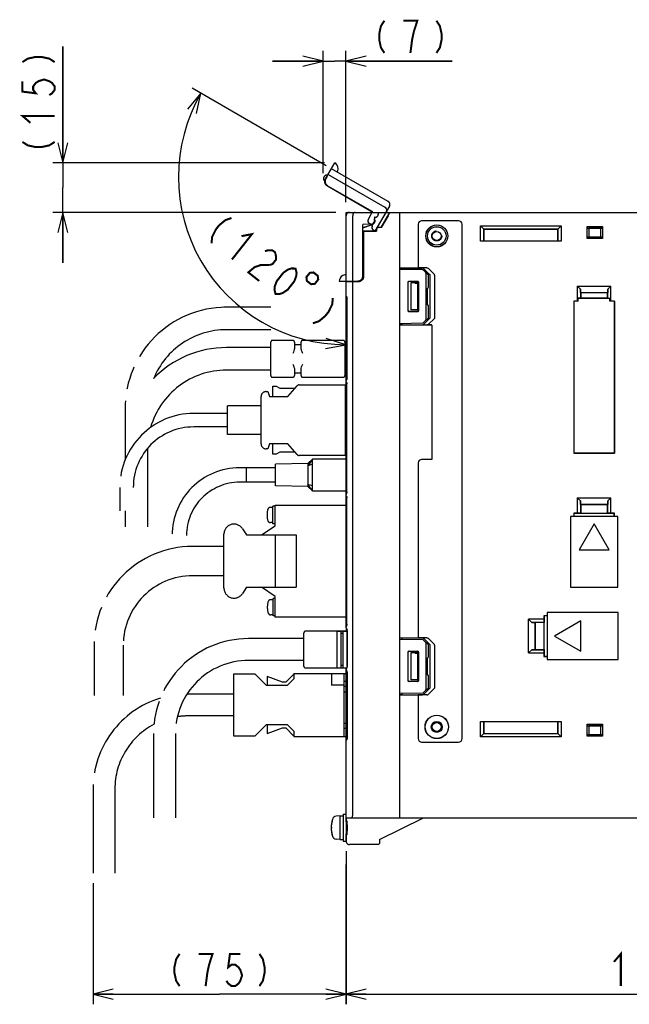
# Model space of a CAD drawing. Extents: x 0 to 1260, y 0 to 891.
# Tile 29 of 36: x 901 to 1082, y 400 to 693. Entities that reach past the tile are written whole.
import ezdxf

# ---------------------------------------------------------------- set-up
doc = ezdxf.new("R2010")
doc.units = 0
doc.header["$LTSCALE"] = 69.3
doc.linetypes.add('HIDDEN', pattern=[0.2, 0.1, -0.1])
doc.linetypes.add('PHANTOM', pattern=[0.8, 0.45, -0.05, 0.1, -0.05, 0.1, -0.05])
doc.layers.get('0').update_dxf_attribs({"linetype": 'CONTINUOUS'})
for name, color, linetype in [('ALL_AXIS', 7, 'CONTINUOUS'), ('ALL_CURVE', 7, 'CONTINUOUS'), ('ALL_FEATURES', 7, 'CONTINUOUS'), ('DEFAULT_2', 8, 'HIDDEN'), ('OBSTRUCTIVE_DTM', 7, 'CONTINUOUS')]:
    doc.layers.add(name, color=color, linetype=linetype)
doc.dimstyles.get("Standard").update_dxf_attribs({"dimtxt": 2.5, "dimasz": 2.5, "dimexe": 1.25, "dimexo": 0.625, "dimtad": 1, "dimcen": 2.5, "dimazin": 3, "dimtfac": 1, "dimtmove": 0, "dimatfit": 3})

# ---------------------------------------------------------------- blocks, each defined once
blk = doc.blocks.new('_OPEN')
at = {"color": 0, "linetype": 'BYBLOCK'}
for p, q in [((0, 0), (-1, 0.25)), ((-1, -0.25), (0, 0)), ((-1, 0), (0, 0))]:
    blk.add_line(p, q, dxfattribs=at)
blk = doc.blocks.new('*D1')
at = {"color": 2, "linetype": 'CONTINUOUS'}
for p, q in [((1177.62, 443.79), (1177.62, 399.75)), ((997.62, 441.33), (997.62, 399.75)), ((997.62, 402.75), (1087.62, 402.75)), ((1177.62, 402.75), (1087.62, 402.75))]:
    blk.add_line(p, q, dxfattribs=at)
at = {"color": 2, "linetype": 'CONTINUOUS', "xscale": 6, "yscale": 6, "zscale": 6, "rotation": 180}
blk.add_blockref('_OPEN', (997.62, 402.75), dxfattribs=at)
at = {"color": 2, "linetype": 'CONTINUOUS', "xscale": 6, "yscale": 6, "zscale": 6}
blk.add_blockref('_OPEN', (1177.62, 402.75), dxfattribs=at)
blk = doc.blocks.new('*D5')
at = {"color": 2, "linetype": 'CONTINUOUS'}
for p, q in [((997.625, 445.25), (997.625, 399.75)), ((922.375, 435.75), (922.375, 399.75)), ((922.375, 402.75), (960, 402.75)), ((997.625, 402.75), (960, 402.75))]:
    blk.add_line(p, q, dxfattribs=at)
at = {"color": 2, "linetype": 'CONTINUOUS', "xscale": 6, "yscale": 6, "zscale": 6, "rotation": 180}
blk.add_blockref('_OPEN', (922.375, 402.75), dxfattribs=at)
at = {"color": 2, "linetype": 'CONTINUOUS', "xscale": 6, "yscale": 6, "zscale": 6}
blk.add_blockref('_OPEN', (997.625, 402.75), dxfattribs=at)
blk = doc.blocks.new('*D6')
at = {"color": 2, "linetype": 'CONTINUOUS'}
for p, q in [((990.79, 646.92), (990.79, 683.25)), ((997.62, 638.25), (997.62, 683.25)), ((990.79, 680.25), (975.79, 680.25)), ((975.79, 680.25), (994.21, 680.25)), ((1029.16, 680.25), (994.21, 680.25)), ((997.62, 680.25), (1029.16, 680.25))]:
    blk.add_line(p, q, dxfattribs=at)
at = {"color": 2, "linetype": 'CONTINUOUS', "xscale": 6, "yscale": 6, "zscale": 6}
blk.add_blockref('_OPEN', (990.79, 680.25), dxfattribs=at)
at = {"color": 2, "linetype": 'CONTINUOUS', "xscale": 6, "yscale": 6, "zscale": 6, "rotation": 180}
blk.add_blockref('_OPEN', (997.62, 680.25), dxfattribs=at)
blk = doc.blocks.new('*D7')
at = {"color": 2, "linetype": 'CONTINUOUS'}
for p, q in [((913.38, 649.95), (913.38, 684.59)), ((913.38, 684.59), (913.38, 642.6)), ((991.27, 649.95), (910.38, 649.95)), ((913.38, 620.25), (913.38, 642.6)), ((994.62, 635.25), (910.38, 635.25)), ((913.38, 635.25), (913.38, 620.25))]:
    blk.add_line(p, q, dxfattribs=at)
at = {"color": 2, "linetype": 'CONTINUOUS', "xscale": 6, "yscale": 6, "zscale": 6}
for p, rotation in [((913.38, 649.95), 270), ((913.38, 635.25), 90)]:
    blk.add_blockref('_OPEN', p, dxfattribs=dict(at, rotation=rotation))
blk = doc.blocks.new('*D8')
at = {"color": 2, "linetype": 'CONTINUOUS'}
for p, q in [((991.76, 649.13), (951.86, 672.16)), ((997.62, 608.4), (997.62, 592.9))]:
    blk.add_line(p, q, dxfattribs=at)
for points in [[(953.12, 664.62), (954.46, 670.66), (950.44, 665.96)], [(991.55, 594.76), (997.62, 595.9), (991.73, 597.76)]]:
    blk.add_lwpolyline(points, dxfattribs=at)
for start, end in [(150, 210), (210, 270)]:
    blk.add_arc((997.62, 645.74), 49.84, start, end, dxfattribs=at)

msp = doc.modelspace()

# ---------------------------------------------------------------- linework, layer by layer
at = {"color": 7, "linetype": 'CONTINUOUS'}
for p, q in [((1020.503, 618.13), (1013.625, 618.25)), ((1022.125, 616.602), (1020.711, 618.04)), ((1021.425, 603.398), (1021.425, 617.102)), ((1022.125, 613.045), (1022.125, 616.602)), ((1016.078, 606.003), (1016.078, 614.497)), ((1016.125, 606.05), (1016.125, 614.45)), ((1016.378, 614.797), (1018.871, 614.796)), ((1016.425, 614.75), (1018.825, 614.75)), ((1019.125, 614.45), (1019.125, 606.05)), ((1019.171, 614.496), (1019.171, 606.004)), ((1021.762, 612.744), (1021.83, 612.745)), ((1021.762, 612.744), (1021.762, 607.756)), ((1021.762, 607.756), (1021.83, 607.755)), ((1022.125, 603.898), (1022.125, 607.455)), ((1018.871, 605.704), (1016.378, 605.703)), ((1018.825, 605.75), (1016.425, 605.75)), ((1020.711, 602.46), (1022.125, 603.898)), ((1013.625, 602.25), (1020.503, 602.37))]:
    msp.add_line(p, q, dxfattribs=at)
at = {"color": 2, "linetype": 'CONTINUOUS', "const_width": 0.6}
for points in [[(1009.039, 692.25), (1008.007, 690.65), (1007.491, 688.25), (1007.491, 686.65), (1008.007, 684.25), (1009.039, 682.65)], [(1016.779, 682.65), (1017.295, 686.65), (1017.811, 689.05), (1018.327, 690.65), (1018.843, 692.25), (1014.715, 692.25)], [(1024.519, 692.25), (1025.551, 690.65), (1026.067, 688.25), (1026.067, 686.65), (1025.551, 684.25), (1024.519, 682.65)], [(901.375, 679.941), (902.975, 680.973), (905.375, 681.489), (906.975, 681.489), (909.375, 680.973), (910.975, 679.941)], [(901.375, 674.265), (901.375, 671.169), (905.375, 670.653), (904.575, 671.685), (904.575, 672.717), (905.375, 673.749), (906.175, 674.265), (907.775, 674.781), (909.375, 674.265), (910.175, 673.749), (910.975, 672.717), (910.975, 671.685), (910.175, 670.653), (909.375, 670.137)], [(903.775, 661.881), (901.375, 663.945), (910.975, 663.945)], [(901.375, 656.205), (902.975, 655.173), (905.375, 654.657), (906.975, 654.657), (909.375, 655.173), (910.975, 656.205)], [(963.573, 633.58), (961.771, 632.963), (959.88, 631.399), (958.888, 630.143), (957.806, 627.939), (957.625, 626.044)], [(966.541, 628.179), (969.648, 628.784), (963.701, 621.249)], [(973.518, 623.692), (974.418, 624.001), (975.724, 623.989), (976.534, 623.35), (976.849, 622.083), (976.758, 621.135), (975.767, 619.879), (974.866, 619.571)], [(974.866, 619.571), (972.255, 619.593), (970.453, 618.977), (968.561, 617.413), (971.802, 614.855)], [(976.662, 611.019), (976.348, 612.286), (976.438, 613.234), (977.025, 614.81), (979.007, 617.322), (980.404, 618.258), (981.304, 618.566), (982.61, 618.555), (982.924, 617.287), (982.834, 616.34), (982.248, 614.764), (980.265, 612.252), (978.869, 611.316), (977.968, 611.008), (976.662, 611.019)], [(986.841, 617.253), (985.85, 615.997), (985.983, 614.874), (987.239, 613.882), (988.362, 614.015), (989.353, 615.271), (989.221, 616.394), (987.965, 617.386), (986.841, 617.253)], [(993.709, 609.795), (993.528, 607.899), (992.446, 605.696), (991.455, 604.44), (989.563, 602.875), (987.762, 602.259)], [(948.132, 414.75), (947.1, 413.15), (946.584, 410.75), (946.584, 409.15), (947.1, 406.75), (948.132, 405.15)], [(956.904, 411.55), (957.936, 414.75), (953.808, 414.75)], [(966.192, 414.75), (963.096, 414.75), (962.58, 410.75), (963.612, 411.55), (964.644, 411.55), (965.676, 410.75), (966.192, 409.95), (966.708, 408.35), (966.192, 406.75), (965.676, 405.95), (964.644, 405.15), (963.612, 405.15), (962.58, 405.95), (962.064, 406.75)], [(971.868, 414.75), (972.9, 413.15), (973.416, 410.75), (973.416, 409.15), (972.9, 406.75), (971.868, 405.15)], [(1077.305, 412.35), (1079.369, 414.75), (1079.369, 405.15)], [(955.872, 405.15), (956.388, 409.15), (956.904, 411.55)]]:
    msp.add_lwpolyline(points, dxfattribs=at)
at = {"color": 7, "linetype": 'CONTINUOUS'}
for points in [[(1021.425, 617.102), (1021.411, 617.204), (1021.37, 617.312), (1021.305, 617.421), (1021.215, 617.528)], [(1016.078, 614.497), (1016.092, 614.59), (1016.135, 614.674), (1016.201, 614.74), (1016.285, 614.783), (1016.378, 614.797)], [(1016.425, 614.75), (1016.332, 614.735), (1016.249, 614.693), (1016.182, 614.626), (1016.14, 614.543), (1016.125, 614.45)], [(1019.125, 614.45), (1019.11, 614.543), (1019.068, 614.626), (1019.002, 614.693), (1018.918, 614.735), (1018.825, 614.75)], [(1018.871, 614.796), (1018.964, 614.781), (1019.047, 614.738), (1019.113, 614.672), (1019.156, 614.589), (1019.171, 614.496)], [(1016.378, 605.703), (1016.285, 605.717), (1016.201, 605.76), (1016.135, 605.826), (1016.092, 605.91), (1016.078, 606.003)], [(1016.125, 606.05), (1016.14, 605.957), (1016.182, 605.874), (1016.249, 605.807), (1016.332, 605.765), (1016.425, 605.75)], [(1018.825, 605.75), (1018.918, 605.765), (1019.002, 605.807), (1019.068, 605.874), (1019.11, 605.957), (1019.125, 606.05)], [(1019.171, 606.004), (1019.156, 605.911), (1019.113, 605.828), (1019.047, 605.762), (1018.964, 605.719), (1018.871, 605.704)], [(1021.215, 602.972), (1021.305, 603.079), (1021.37, 603.188), (1021.411, 603.296), (1021.425, 603.398)]]:
    msp.add_lwpolyline(points, dxfattribs=at)
for centre, start, end in [((1020.497, 617.83), 44.5, 89), ((1021.825, 613.045), 271, 360), ((1021.825, 607.455), 0, 89), ((1020.497, 602.67), 271, 315.5)]:
    msp.add_arc(centre, 0.3, start, end, dxfattribs=at)
at = {"layer": 'ALL_AXIS', "color": 8, "linetype": 'PHANTOM'}
for p, q in [((997.345, 578.45), (997.879, 578.45)), ((997.345, 568.45), (997.879, 568.45)), ((968.025, 555), (968.025, 559.3)), ((976.625, 559.3), (968.025, 559.3)), ((986.225, 560.55), (976.625, 560.35)), ((976.625, 553.95), (976.625, 560.35)), ((987.625, 561.9), (986.225, 559.928)), ((986.225, 560.55), (986.225, 553.75)), ((987.625, 560.4), (986.225, 559.928)), ((976.625, 555), (968.025, 555)), ((986.225, 553.75), (976.625, 553.95)), ((987.625, 552.4), (986.225, 554.372)), ((987.625, 553.9), (986.225, 554.372)), ((975.826, 542.675), (975.826, 547.875)), ((976.52, 547.875), (975.826, 547.875)), ((976.52, 542.05), (976.52, 548.2)), ((976.52, 548.2), (997.879, 548.2)), ((975.826, 547.525), (975.133, 547.525)), ((972.52, 539.35), (976.52, 542.05)), ((975.826, 543.025), (975.133, 543.025)), ((976.52, 542.675), (975.826, 542.675)), ((961.32, 523.55), (961.32, 539.55)), ((966.84, 541.177), (968.02, 539.35)), ((968.02, 523.75), (966.84, 521.923)), ((976.52, 521.05), (972.52, 523.75)), ((975.92, 520.075), (975.226, 520.075)), ((975.92, 515.225), (975.92, 520.425)), ((976.52, 520.425), (975.92, 520.425)), ((976.52, 514.9), (976.52, 521.05)), ((975.92, 515.575), (975.226, 515.575)), ((976.52, 515.225), (975.92, 515.225)), ((997.879, 514.9), (976.52, 514.9))]:
    msp.add_line(p, q, dxfattribs=at)
at = {"layer": 'ALL_AXIS', "color": 7, "linetype": 'CONTINUOUS'}
for p, q in [((994.925, 510.75), (994.925, 499.75)), ((994.925, 510.75), (996.125, 510.75)), ((996.725, 510.75), (997.925, 510.75)), ((997.925, 510.75), (997.925, 500.076)), ((995.825, 455.75), (994.706, 455.652)), ((995.825, 455.75), (996.825, 455.75)), ((995.825, 455.75), (995.825, 448.75)), ((996.825, 456.25), (997.625, 456.25)), ((996.825, 456.25), (996.825, 448.25)), ((997.625, 455.25), (997.625, 448.25)), ((997.906, 454.022), (997.625, 454.022)), ((995.825, 448.75), (994.706, 448.848)), ((995.825, 448.75), (996.825, 448.75)), ((996.825, 448.25), (997.625, 448.25)), ((997.906, 450.477), (997.625, 450.477))]:
    msp.add_line(p, q, dxfattribs=at)
at = {"layer": 'ALL_AXIS', "color": 8, "linetype": 'PHANTOM'}
for centre, radius, start, end in [((980.126, 545.275), 6, 163.80865, 196.19135), ((975.133, 546.725), 0.8, 90, 163.80865), ((964.32, 539.55), 3, 32.84626, 180), ((975.133, 543.825), 0.8, 196.19135, 270), ((964.32, 523.55), 3, 180, 327.15374), ((980.22, 517.825), 6, 163.80865, 196.19135), ((975.226, 519.275), 0.8, 90, 163.80865), ((975.226, 516.375), 0.8, 196.19135, 270)]:
    msp.add_arc(centre, radius, start, end, dxfattribs=at)
at = {"layer": 'ALL_AXIS', "color": 7, "linetype": 'CONTINUOUS'}
for centre, radius, start, end in [((1002.225, 452.25), 9, 164.11915, 195.88085), ((994.819, 454.357), 1.3, 95, 164.11915), ((994.819, 450.143), 1.3, 195.88085, 265)]:
    msp.add_arc(centre, radius, start, end, dxfattribs=at)
at = {"layer": 'ALL_CURVE', "color": 40, "linetype": 'CONTINUOUS'}
msp.add_line((993.473, 452.25), (993.225, 452.25), dxfattribs=at)
msp.add_arc((1002.225, 452.25), 9, 166.5066, 193.4934, dxfattribs=at)
at = {"layer": 'ALL_FEATURES', "color": 8, "linetype": 'PHANTOM'}
for p, q in [((991.536, 645.213), (994.288, 649.979)), ((1010.174, 638.495), (993.287, 648.245)), ((991.354, 644.511), (991.187, 644.608)), ((991.974, 645.903), (991.582, 645.225)), ((991.944, 645.92), (991.974, 645.903)), ((992.287, 646.513), (1009.174, 636.763)), ((992.086, 643.165), (1005.433, 635.459)), ((992.129, 643.176), (1005.475, 635.471)), ((1004.27, 633.205), (1005.475, 635.471)), ((1005.322, 635.25), (1005.433, 635.459)), ((1005.475, 635.471), (1005.433, 635.459)), ((1010.54, 637.129), (1006.242, 629.684)), ((1005.534, 631.395), (1004.641, 631.911)), ((1005.491, 631.384), (1004.873, 631.741)), ((1005.441, 631.297), (1005.491, 631.384)), ((1005.468, 631.282), (1005.534, 631.395)), ((1005.534, 631.395), (1005.491, 631.384)), ((1006.236, 629.684), (1005.807, 629.931)), ((975.275, 607.045), (962.075, 607.045)), ((975.275, 600.345), (962.075, 600.345)), ((975.275, 595.045), (962.075, 595.045)), ((975.275, 586.695), (975.275, 596.695)), ((981.775, 597.195), (975.775, 597.195)), ((982.275, 596.695), (982.275, 594.778)), ((984.275, 595.845), (982.275, 595.845)), ((984.275, 594.778), (984.275, 596.695)), ((996.775, 597.195), (984.775, 597.195)), ((997.275, 596.695), (997.275, 586.695)), ((997.923, 595.345), (997.275, 595.345)), ((982.275, 588.612), (982.275, 586.695)), ((984.275, 586.695), (984.275, 588.612)), ((997.923, 589.045), (997.275, 589.045)), ((975.275, 588.345), (962.075, 588.345)), ((981.775, 586.195), (975.775, 586.195)), ((982.275, 587.545), (984.275, 587.545)), ((996.775, 586.195), (984.775, 586.195)), ((997.923, 588.045), (997.275, 588.045)), ((975.845, 580.45), (975.845, 583.55)), ((975.845, 583.55), (976.845, 583.55)), ((976.845, 583.55), (977.945, 582.95)), ((977.945, 582.95), (982.488, 582.95)), ((980.345, 580.45), (983.106, 583.671)), ((983.713, 583.95), (997.345, 583.95)), ((997.345, 583.95), (997.345, 562.95)), ((972.345, 566.45), (972.345, 580.45)), ((973.845, 581.95), (974.345, 581.95)), ((974.345, 581.95), (974.845, 580.45)), ((974.845, 580.45), (980.345, 580.45)), ((997.345, 582.407), (997.445, 582.25)), ((997.445, 582.25), (997.345, 582.186)), ((931.925, 576.895), (931.925, 561.585)), ((962.345, 569.15), (962.345, 577.75)), ((972.345, 577.75), (962.345, 577.75)), ((962.345, 575.45), (952.345, 575.45)), ((962.345, 571.45), (952.345, 571.45)), ((972.345, 569.15), (962.345, 569.15)), ((974.845, 566.45), (974.345, 564.95)), ((980.345, 566.45), (974.845, 566.45)), ((975.845, 563.35), (975.845, 566.45)), ((983.106, 563.229), (980.345, 566.45)), ((938.625, 564.895), (938.625, 541.695)), ((974.345, 564.95), (973.845, 564.95)), ((976.845, 563.35), (975.845, 563.35)), ((977.945, 563.95), (976.845, 563.35)), ((982.488, 563.95), (977.945, 563.95)), ((997.345, 562.95), (983.713, 562.95)), ((997.345, 564.714), (997.445, 564.65)), ((997.445, 564.65), (997.345, 564.493)), ((968.025, 559.3), (966.025, 559.3)), ((968.025, 555), (968.025, 559.3)), ((987.625, 561.9), (986.225, 560.55)), ((987.625, 552.4), (987.625, 561.9)), ((997.879, 561.9), (987.625, 561.9)), ((930.345, 553.45), (930.345, 546.45)), ((968.025, 555), (966.025, 555)), ((986.225, 553.75), (987.625, 552.4)), ((987.625, 552.4), (997.879, 552.4)), ((931.925, 546.45), (931.925, 541.695)), ((968.02, 539.35), (982.82, 539.35)), ((976.52, 539.35), (976.52, 523.75)), ((982.82, 539.35), (982.82, 523.75)), ((961.32, 535.9), (952.02, 535.9)), ((961.32, 527.2), (952.02, 527.2)), ((968.02, 523.75), (982.82, 523.75)), ((985.125, 500.25), (985.125, 510.25)), ((994.925, 510.75), (985.625, 510.75)), ((996.725, 510.75), (996.125, 510.75)), ((922.67, 506.55), (922.67, 491.55)), ((931.37, 506.55), (931.37, 491.55)), ((985.125, 508.5), (968.625, 508.5)), ((985.125, 502), (968.625, 502)), ((964.125, 497.95), (964.125, 479.55)), ((970.625, 497.95), (964.125, 497.95)), ((974.025, 494.55), (970.625, 497.95)), ((982.125, 497.964), (979.711, 495.55)), ((982.125, 498.15), (982.125, 496.55)), ((982.125, 498.15), (997.937, 498.15)), ((994.925, 499.75), (985.625, 499.75)), ((993.325, 498.15), (993.325, 494.65)), ((996.725, 499.75), (996.125, 499.75)), ((997.125, 479.35), (997.125, 498.15)), ((978.711, 495.55), (974.125, 497.25)), ((974.125, 497.25), (974.125, 494.55)), ((979.711, 495.55), (978.711, 495.55)), ((982.125, 496.55), (980.125, 494.55)), ((997.937, 495.75), (997.125, 495.75)), ((964.125, 492), (950.625, 492)), ((980.125, 494.55), (974.025, 494.55)), ((997.125, 494.65), (993.325, 494.65)), ((997.937, 494.25), (997.125, 494.25)), ((997.937, 492.55), (997.125, 492.55)), ((964.125, 485.5), (950.625, 485.5)), ((997.937, 483.25), (997.125, 483.25)), ((940.375, 480.25), (940.375, 455.25)), ((946.875, 480.25), (946.875, 455.25)), ((970.625, 479.55), (974.025, 482.95)), ((974.025, 482.95), (980.125, 482.95)), ((974.125, 482.95), (974.125, 480.25)), ((974.125, 480.25), (978.711, 481.95)), ((978.711, 481.95), (979.711, 481.95)), ((979.711, 481.95), (982.125, 479.536)), ((980.125, 482.95), (982.125, 480.95)), ((982.125, 480.95), (982.125, 479.35)), ((997.937, 481.75), (997.125, 481.75)), ((964.125, 479.55), (970.625, 479.55)), ((982.125, 479.35), (997.937, 479.35)), ((922.375, 463.75), (922.375, 438.75)), ((928.875, 463.75), (928.875, 438.75))]:
    msp.add_line(p, q, dxfattribs=at)
at = {"layer": 'ALL_FEATURES', "color": 7, "linetype": 'CONTINUOUS'}
for p, q in [((997.625, 610.5), (997.625, 635.25)), ((997.625, 635.25), (1177.625, 635.25)), ((999.625, 614.75), (999.625, 634.25)), ((1006.094, 633.781), (1006.094, 632.75)), ((1006.094, 633.781), (1006.125, 633.75)), ((1006.225, 633.781), (1006.094, 633.781)), ((1006.125, 633.75), (1006.125, 632.75)), ((1006.225, 633.75), (1006.125, 633.75)), ((1006.171, 632.47), (1006.208, 632.75)), ((1007.225, 635.245), (1007.225, 634.75)), ((1008.056, 630.8), (1010.625, 635.25)), ((1010.128, 634.25), (1008.096, 630.73)), ((1013.625, 455.25), (1013.625, 635.25)), ((1031.125, 632.75), (1020.125, 632.75)), ((1005.159, 631.782), (1002.594, 631.692)), ((1002.594, 616.282), (1002.594, 631.692)), ((1002.594, 631.692), (1002.625, 631.662)), ((1005.16, 631.751), (1002.625, 631.662)), ((1002.625, 630.726), (1005.483, 631.694)), ((1002.625, 616.251), (1002.625, 631.662)), ((1002.625, 630.689), (1005.494, 631.661)), ((1002.625, 629.75), (1006.575, 629.75)), ((1002.625, 629.715), (1002.825, 629.715)), ((1002.825, 629.715), (1002.825, 616.199)), ((1002.825, 629.715), (1002.86, 629.68)), ((1002.86, 616.2), (1002.86, 629.68)), ((1002.86, 629.68), (1006.645, 629.68)), ((1005.088, 631.701), (1005.315, 631.693)), ((1005.463, 631.756), (1005.281, 631.694)), ((1006.575, 629.75), (1006.575, 630.05)), ((1006.575, 629.75), (1006.645, 629.68)), ((1006.645, 630.05), (1006.645, 629.68)), ((1008.056, 630.8), (1007.325, 630.8)), ((1008.096, 630.73), (1007.325, 630.73)), ((1008.056, 630.8), (1008.096, 630.73)), ((1019.125, 631.75), (1019.125, 618.75)), ((1032.125, 478.75), (1032.125, 631.75)), ((1037.625, 626.68), (1037.625, 631.25)), ((1037.625, 631.25), (1038.625, 630.25)), ((1037.625, 631.25), (1061.625, 631.25)), ((1038.589, 626.714), (1038.589, 630.286)), ((1038.589, 630.286), (1060.661, 630.286)), ((1038.625, 630.25), (1038.625, 626.75)), ((1060.625, 630.25), (1038.625, 630.25)), ((1060.625, 630.25), (1061.625, 631.25)), ((1060.625, 626.75), (1060.625, 630.25)), ((1060.661, 630.286), (1060.661, 626.714)), ((1061.625, 631.25), (1061.625, 626.68)), ((1069.325, 627.45), (1069.325, 631.05)), ((1069.444, 630.604), (1069.325, 631.05)), ((1069.325, 631.05), (1073.925, 631.05)), ((1069.444, 630.604), (1073.806, 630.604)), ((1069.444, 630.604), (1069.861, 630.55)), ((1069.861, 630.55), (1069.861, 627.95)), ((1073.389, 630.55), (1069.861, 630.55)), ((1073.806, 630.604), (1073.389, 630.55)), ((1073.389, 627.95), (1073.389, 630.55)), ((1073.925, 631.05), (1073.806, 630.604)), ((1073.925, 631.05), (1073.925, 627.45)), ((1038.589, 626.714), (1037.625, 626.68)), ((1061.625, 626.68), (1037.625, 626.68)), ((1038.589, 626.714), (1038.625, 626.75)), ((1038.625, 626.75), (1060.625, 626.75)), ((1060.661, 626.714), (1060.625, 626.75)), ((1061.625, 626.68), (1060.661, 626.714)), ((1069.325, 627.45), (1069.444, 627.896)), ((1073.925, 627.45), (1069.325, 627.45)), ((1069.444, 627.896), (1069.861, 627.95)), ((1073.806, 627.896), (1069.444, 627.896)), ((1069.861, 627.95), (1073.389, 627.95)), ((1073.806, 627.896), (1073.389, 627.95)), ((1073.806, 627.896), (1073.925, 627.45)), ((1013.625, 618.75), (1019.125, 618.75)), ((1013.625, 618.663), (1014.325, 618.688)), ((1014.325, 618.688), (1020.243, 618.691)), ((1014.325, 618.238), (1014.325, 618.688)), ((1021.628, 618.74), (1019.125, 618.74)), ((1022.498, 616.818), (1020.819, 618.485)), ((1023.843, 616.865), (1022.193, 618.533)), ((1002.007, 615.036), (1001.589, 614.823)), ((1022.625, 603.963), (1022.625, 616.537)), ((1023.968, 616.583), (1023.968, 603.917)), ((995.623, 614.75), (1001.126, 614.75)), ((997.625, 614.568), (1001.411, 614.701)), ((999.625, 456.25), (999.625, 614.638)), ((999.925, 614.75), (999.925, 614.649)), ((1000.31, 614.75), (1000.31, 614.784)), ((1000.31, 614.784), (1001.093, 614.783)), ((1001.589, 614.823), (1001.126, 614.75)), ((1001.625, 614.729), (1001.625, 614.842)), ((1016.925, 614.25), (1016.925, 606.25)), ((1018.157, 614.218), (1016.925, 614.25)), ((1018.925, 614.25), (1016.925, 614.25)), ((1018.925, 614.25), (1018.887, 614.212)), ((1018.887, 614.212), (1018.887, 606.288)), ((1018.925, 614.25), (1018.925, 606.25)), ((1066.425, 613.35), (1066.425, 608.82)), ((1066.425, 613.35), (1076.425, 613.35)), ((1066.425, 613.35), (1067.353, 612.422)), ((1067.389, 611.386), (1067.353, 612.422)), ((1067.353, 612.422), (1067.353, 609.713)), ((1075.497, 612.422), (1075.461, 611.386)), ((1075.497, 612.422), (1076.425, 613.35)), ((1075.497, 609.713), (1075.497, 612.422)), ((1076.425, 608.82), (1076.425, 613.35)), ((997.625, 585.204), (997.625, 610.496)), ((997.773, 610.237), (997.693, 610.306)), ((997.81, 610.226), (997.833, 610.182)), ((997.833, 610.182), (997.864, 610.098)), ((997.915, 609.824), (997.923, 609.653)), ((997.923, 586.048), (997.923, 609.652)), ((1067.353, 609.713), (1066.725, 609.691)), ((1066.725, 608.809), (1066.725, 609.691)), ((1066.725, 609.691), (1076.125, 609.691)), ((1067.353, 609.713), (1067.425, 609.786)), ((1067.389, 611.386), (1075.461, 611.386)), ((1067.389, 611.386), (1067.425, 611.35)), ((1067.425, 611.35), (1067.425, 609.786)), ((1075.425, 611.35), (1067.425, 611.35)), ((1075.425, 609.786), (1067.425, 609.786)), ((1075.461, 611.386), (1075.425, 611.35)), ((1075.425, 609.786), (1075.425, 611.35)), ((1075.425, 609.786), (1075.497, 609.713)), ((1075.497, 609.713), (1076.125, 609.691)), ((1076.125, 608.809), (1076.125, 609.691)), ((1018.157, 606.282), (1016.925, 606.25)), ((1018.925, 606.25), (1016.925, 606.25)), ((1018.887, 606.288), (1018.546, 606.288)), ((1018.925, 606.25), (1018.887, 606.288)), ((1065.355, 608.82), (1065.355, 563.68)), ((1066.425, 608.82), (1065.355, 608.82)), ((1065.355, 608.82), (1065.366, 608.809)), ((1065.366, 608.809), (1065.366, 563.691)), ((1066.725, 608.809), (1065.366, 608.809)), ((1066.725, 608.809), (1066.425, 608.82)), ((1076.425, 608.82), (1076.125, 608.809)), ((1077.484, 608.809), (1076.125, 608.809)), ((1077.495, 608.82), (1076.425, 608.82)), ((1077.495, 608.82), (1077.484, 608.809)), ((1077.484, 608.809), (1077.484, 563.691)), ((1077.495, 563.68), (1077.495, 608.82)), ((1020.819, 602.015), (1022.498, 603.682)), ((1022.193, 601.967), (1023.843, 603.635)), ((1014.325, 601.812), (1013.625, 601.837)), ((1023.125, 601.75), (1013.625, 601.75)), ((1014.325, 601.812), (1014.325, 602.262)), ((1014.325, 601.812), (1020.243, 601.809)), ((1023.125, 601.76), (1021.628, 601.76)), ((1023.125, 601.75), (1023.125, 561.75)), ((997.923, 586.048), (997.914, 585.862)), ((997.625, 511.716), (997.625, 585.2)), ((997.647, 584.901), (997.625, 585.011)), ((997.709, 584.81), (997.647, 584.901)), ((997.773, 585.463), (997.693, 585.394)), ((997.793, 584.754), (997.709, 584.81)), ((997.862, 585.596), (997.832, 585.515)), ((997.871, 584.395), (997.879, 584.229)), ((997.879, 552.171), (997.879, 584.229)), ((1065.355, 563.68), (1065.366, 563.691)), ((1065.355, 563.68), (1077.495, 563.68)), ((1077.484, 563.691), (1065.366, 563.691)), ((1077.495, 563.68), (1077.484, 563.691)), ((1019.125, 560.75), (1019.125, 508.75)), ((1023.125, 561.75), (1020.125, 561.75)), ((997.647, 551.499), (997.625, 551.389)), ((997.647, 551.001), (997.625, 551.111)), ((997.709, 551.59), (997.647, 551.499)), ((997.709, 550.91), (997.647, 551.001)), ((997.793, 551.646), (997.709, 551.59)), ((997.793, 550.854), (997.709, 550.91)), ((997.879, 552.171), (997.871, 552.006)), ((997.871, 550.496), (997.879, 550.329)), ((997.879, 512.771), (997.879, 550.329)), ((1066.425, 550.35), (1076.425, 550.35)), ((1066.425, 550.35), (1067.353, 549.422)), ((1066.425, 550.35), (1066.425, 545.82)), ((1067.389, 548.386), (1067.353, 549.422)), ((1067.353, 549.422), (1067.353, 545.787)), ((1067.389, 548.386), (1075.461, 548.386)), ((1067.389, 548.386), (1067.425, 548.35)), ((1075.425, 548.35), (1067.425, 548.35)), ((1067.425, 548.35), (1067.425, 545.785)), ((1075.461, 548.386), (1075.425, 548.35)), ((1075.425, 545.785), (1075.425, 548.35)), ((1075.497, 549.422), (1075.461, 548.386)), ((1075.497, 549.422), (1076.425, 550.35)), ((1075.497, 545.787), (1075.497, 549.422)), ((1076.425, 545.82), (1076.425, 550.35)), ((1078.425, 544.85), (1064.425, 544.85)), ((1064.425, 544.85), (1064.425, 523.75)), ((1066.425, 545.82), (1065.355, 545.82)), ((1065.355, 545.82), (1065.425, 545.75)), ((1065.355, 545.82), (1065.355, 544.85)), ((1067.39, 545.75), (1065.425, 545.75)), ((1065.425, 545.75), (1065.425, 544.85)), ((1067.353, 545.787), (1066.425, 545.82)), ((1067.353, 545.787), (1067.39, 545.75)), ((1067.39, 545.75), (1067.425, 545.785)), ((1067.425, 545.785), (1075.425, 545.785)), ((1075.46, 545.75), (1075.425, 545.785)), ((1075.497, 545.787), (1075.46, 545.75)), ((1077.425, 545.75), (1075.46, 545.75)), ((1076.425, 545.82), (1075.497, 545.787)), ((1077.495, 545.82), (1076.425, 545.82)), ((1077.495, 545.82), (1077.425, 545.75)), ((1077.425, 544.85), (1077.425, 545.75)), ((1077.495, 544.85), (1077.495, 545.82)), ((1078.425, 523.75), (1078.425, 544.85)), ((1071.425, 542.644), (1066.925, 534.85)), ((1075.925, 534.85), (1071.425, 542.644)), ((1066.925, 534.85), (1075.925, 534.85)), ((1064.425, 523.75), (1078.425, 523.75)), ((1078.525, 516.25), (1057.425, 516.25)), ((1057.425, 516.25), (1057.425, 502.25)), ((1078.525, 502.25), (1078.525, 516.25)), ((997.879, 512.771), (997.871, 512.606)), ((1056.455, 514.25), (1051.925, 514.25)), ((1052.853, 513.322), (1051.925, 514.25)), ((1051.925, 504.25), (1051.925, 514.25)), ((1056.488, 513.322), (1052.853, 513.322)), ((1052.853, 513.322), (1053.889, 513.286)), ((1053.889, 513.286), (1053.925, 513.25)), ((1053.889, 505.214), (1053.889, 513.286)), ((1056.49, 513.25), (1053.925, 513.25)), ((1053.925, 513.25), (1053.925, 505.25)), ((1057.425, 515.32), (1056.455, 515.32)), ((1056.455, 515.32), (1056.525, 515.25)), ((1056.455, 515.32), (1056.455, 514.25)), ((1056.455, 514.25), (1056.488, 513.322)), ((1056.488, 513.322), (1056.525, 513.285)), ((1056.525, 513.285), (1056.49, 513.25)), ((1056.49, 513.25), (1056.49, 505.25)), ((1057.425, 515.25), (1056.525, 515.25)), ((1056.525, 515.25), (1056.525, 513.285)), ((1067.425, 513.75), (1059.631, 509.25)), ((1067.425, 504.75), (1067.425, 513.75)), ((996.125, 510.75), (994.925, 510.75)), ((996.125, 510.75), (996.125, 499.75)), ((996.725, 510), (996.125, 510)), ((996.725, 510.75), (996.725, 499.75)), ((997.925, 510.75), (996.725, 510.75)), ((997.647, 512.099), (997.625, 511.989)), ((997.625, 511.713), (997.625, 510.75)), ((997.709, 512.19), (997.647, 512.099)), ((997.793, 512.246), (997.709, 512.19)), ((997.821, 511.444), (997.818, 511.447)), ((997.926, 511.07), (997.937, 510.878)), ((997.937, 500.265), (997.937, 510.878)), ((1013.625, 508.75), (1019.125, 508.75)), ((1013.625, 508.663), (1014.325, 508.688)), ((1020.503, 508.13), (1013.625, 508.25)), ((1014.325, 508.688), (1020.243, 508.691)), ((1014.325, 508.238), (1014.325, 508.688)), ((1021.628, 508.74), (1019.125, 508.74)), ((1022.125, 506.602), (1020.711, 508.04)), ((1022.498, 506.818), (1020.819, 508.485)), ((1021.425, 493.398), (1021.425, 507.102)), ((1022.125, 503.045), (1022.125, 506.602)), ((1023.843, 506.865), (1022.193, 508.533)), ((1023.968, 506.583), (1023.968, 493.917)), ((1059.631, 509.25), (1067.425, 504.75)), ((1016.078, 496.003), (1016.078, 504.497)), ((1016.125, 496.05), (1016.125, 504.45)), ((1016.378, 504.797), (1018.871, 504.796)), ((1016.425, 504.75), (1018.825, 504.75)), ((1018.925, 504.25), (1016.925, 504.25)), ((1018.157, 504.218), (1016.925, 504.25)), ((1016.925, 504.25), (1016.925, 496.25)), ((1018.925, 504.25), (1018.887, 504.212)), ((1018.887, 504.212), (1018.887, 496.288)), ((1018.925, 504.25), (1018.925, 496.25)), ((1019.125, 504.45), (1019.125, 496.05)), ((1019.171, 504.496), (1019.171, 496.004)), ((1022.625, 493.963), (1022.625, 506.537)), ((1051.925, 504.25), (1052.853, 505.178)), ((1051.925, 504.25), (1056.455, 504.25)), ((1053.889, 505.214), (1052.853, 505.178)), ((1052.853, 505.178), (1056.488, 505.178)), ((1053.889, 505.214), (1053.925, 505.25)), ((1053.925, 505.25), (1056.49, 505.25)), ((1056.488, 505.178), (1056.455, 504.25)), ((1056.455, 504.25), (1056.455, 503.18)), ((1056.488, 505.178), (1056.525, 505.215)), ((1056.525, 505.215), (1056.49, 505.25)), ((1056.525, 505.215), (1056.525, 503.25)), ((1021.762, 502.744), (1021.83, 502.745)), ((1021.762, 502.744), (1021.762, 497.756)), ((1056.455, 503.18), (1056.525, 503.25)), ((1056.455, 503.18), (1057.425, 503.18)), ((1056.525, 503.25), (1057.425, 503.25)), ((1057.425, 502.25), (1078.525, 502.25)), ((996.125, 499.75), (994.925, 499.75)), ((996.725, 500.5), (996.125, 500.5)), ((997.839, 499.75), (996.725, 499.75)), ((997.625, 478.169), (997.625, 499.75)), ((997.839, 499.747), (997.815, 499.655)), ((997.815, 499.015), (997.815, 499.655)), ((997.839, 498.923), (997.815, 499.015)), ((997.937, 500.265), (997.93, 500.115)), ((997.93, 498.554), (997.937, 498.405)), ((997.937, 498.405), (997.937, 478.985)), ((1018.871, 495.704), (1016.378, 495.703)), ((1018.825, 495.75), (1016.425, 495.75)), ((1018.157, 496.282), (1016.925, 496.25)), ((1018.925, 496.25), (1016.925, 496.25)), ((1018.887, 496.288), (1018.546, 496.288)), ((1018.925, 496.25), (1018.887, 496.288)), ((1021.762, 497.756), (1021.83, 497.755)), ((1022.125, 493.898), (1022.125, 497.455)), ((1013.625, 492.25), (1020.503, 492.37)), ((1014.325, 491.812), (1014.325, 492.262)), ((1020.711, 492.46), (1022.125, 493.898)), ((1020.819, 492.015), (1022.498, 493.682)), ((1023.843, 493.635), (1022.193, 491.967)), ((1014.325, 491.812), (1013.625, 491.837)), ((1013.625, 491.75), (1019.125, 491.75)), ((1014.325, 491.812), (1020.243, 491.809)), ((1021.628, 491.76), (1019.125, 491.76)), ((1019.125, 491.75), (1019.125, 478.75)), ((1037.625, 483.82), (1061.625, 483.82)), ((1037.625, 483.82), (1038.589, 483.786)), ((1037.625, 479.25), (1037.625, 483.82)), ((1038.589, 483.786), (1038.625, 483.75)), ((1038.589, 480.214), (1038.589, 483.786)), ((1060.625, 483.75), (1038.625, 483.75)), ((1038.625, 483.75), (1038.625, 480.25)), ((1060.661, 483.786), (1060.625, 483.75)), ((1060.625, 480.25), (1060.625, 483.75)), ((1060.661, 483.786), (1061.625, 483.82)), ((1060.661, 483.786), (1060.661, 480.214)), ((1061.625, 483.82), (1061.625, 479.25)), ((1037.625, 479.25), (1038.625, 480.25)), ((1060.661, 480.214), (1038.589, 480.214)), ((1038.625, 480.25), (1060.625, 480.25)), ((1061.625, 479.25), (1060.625, 480.25)), ((1069.325, 483.05), (1073.925, 483.05)), ((1069.444, 482.604), (1069.325, 483.05)), ((1069.325, 479.45), (1069.325, 483.05)), ((1069.444, 482.604), (1073.806, 482.604)), ((1069.444, 482.604), (1069.861, 482.55)), ((1073.389, 482.55), (1069.861, 482.55)), ((1069.861, 482.55), (1069.861, 479.95)), ((1073.806, 482.604), (1073.389, 482.55)), ((1073.389, 479.95), (1073.389, 482.55)), ((1073.925, 483.05), (1073.806, 482.604)), ((1073.925, 483.05), (1073.925, 479.45)), ((997.625, 455.25), (997.625, 478.168)), ((997.88, 478.561), (997.849, 478.479)), ((997.937, 478.985), (997.93, 478.834)), ((1020.125, 477.75), (1031.125, 477.75)), ((1061.625, 479.25), (1037.625, 479.25)), ((1069.325, 479.45), (1069.444, 479.896)), ((1073.925, 479.45), (1069.325, 479.45)), ((1069.444, 479.896), (1069.861, 479.95)), ((1073.806, 479.896), (1069.444, 479.896)), ((1069.861, 479.95), (1073.389, 479.95)), ((1073.806, 479.896), (1073.389, 479.95)), ((1073.806, 479.896), (1073.925, 479.45)), ((997.625, 455.25), (1173.625, 455.25)), ((997.643, 454.022), (997.643, 455.25)), ((997.908, 453.938), (997.913, 453.679)), ((1007.625, 448.75), (1020.625, 455.25)), ((997.913, 453.679), (997.917, 453.369)), ((997.917, 451.131), (997.913, 450.821)), ((997.917, 453.369), (997.921, 453.019)), ((997.921, 451.481), (997.917, 451.131)), ((997.921, 453.019), (997.922, 452.64)), ((997.922, 451.86), (997.921, 451.481)), ((997.922, 452.64), (997.923, 452.25)), ((997.923, 452.25), (997.922, 451.86)), ((997.643, 448.268), (997.643, 450.477)), ((1007.623, 448.152), (1007.621, 447.964)), ((1007.625, 448.362), (1007.623, 448.152)), ((1007.625, 448.75), (1007.625, 448.362)), ((1007.293, 447.268), (998.643, 447.268)), ((1007.294, 447.268), (1007.293, 447.268)), ((1007.608, 447.582), (1007.294, 447.268))]:
    msp.add_line(p, q, dxfattribs=at)
at = {"layer": 'ALL_FEATURES', "color": 8, "linetype": 'PHANTOM'}
for points in [[(995.019, 647.245), (995.18, 647.604), (995.283, 648.171), (995.22, 648.756), (994.986, 649.296), (994.615, 649.738), (994.287, 649.977)], [(992.086, 643.165), (991.721, 643.46), (991.465, 643.854), (991.344, 644.307), (991.368, 644.776), (991.536, 645.213)], [(991.582, 645.225), (991.413, 644.787), (991.388, 644.319), (991.509, 643.865), (991.764, 643.472), (992.129, 643.176)], [(1009.702, 635.677), (1009.762, 635.861), (1009.745, 636.08), (1009.643, 636.319), (1009.451, 636.555), (1009.174, 636.763)], [(1005.82, 629.955), (1005.685, 630.053), (1005.563, 630.177), (1005.459, 630.329)], [(1006.236, 629.684), (1006.172, 629.733), (1006.028, 629.826), (1005.82, 629.955)], [(1006.242, 629.684), (1006.241, 629.684), (1006.239, 629.683), (1006.236, 629.684)], [(982.275, 594.778), (982.235, 594.464), (982.127, 594.102), (981.97, 593.696), (981.775, 593.245)], [(984.775, 593.245), (984.661, 593.507), (984.563, 593.739), (984.477, 593.953), (984.402, 594.162), (984.338, 594.37), (984.293, 594.578), (984.275, 594.778)], [(981.775, 590.145), (981.889, 589.883), (981.987, 589.651), (982.073, 589.437), (982.148, 589.228), (982.212, 589.02), (982.257, 588.812), (982.275, 588.612)], [(984.275, 588.612), (984.315, 588.926), (984.423, 589.288), (984.58, 589.694), (984.775, 590.145)]]:
    msp.add_lwpolyline(points, dxfattribs=at)
at = {"layer": 'ALL_FEATURES', "color": 7, "linetype": 'CONTINUOUS'}
for points in [[(1000.302, 635.25), (1000.112, 635.21), (999.931, 635.086), (999.775, 634.879), (999.666, 634.594), (999.625, 634.25)], [(1005.126, 631.668), (1005.406, 631.705), (1005.666, 631.812), (1005.892, 631.985), (1006.062, 632.208), (1006.171, 632.47)], [(1006.208, 632.75), (1006.186, 632.965), (1006.125, 633.163)], [(1007.198, 634.75), (1007.181, 634.583), (1007.135, 634.416), (1007.055, 634.25)], [(1007.225, 635.245), (1007.214, 635.165), (1007.205, 634.994), (1007.198, 634.75)], [(1007.222, 635.25), (1007.223, 635.249), (1007.224, 635.248), (1007.225, 635.245)], [(1010.128, 634.25), (1010.289, 634.531), (1010.43, 634.783), (1010.541, 634.987), (1010.617, 635.133), (1010.658, 635.221), (1010.665, 635.25)], [(1004.767, 631.737), (1004.845, 631.705), (1005.126, 631.668)], [(1020.819, 618.485), (1020.714, 618.567), (1020.581, 618.632), (1020.423, 618.675), (1020.243, 618.691)], [(1021.628, 618.74), (1021.805, 618.723), (1021.96, 618.68), (1022.09, 618.615), (1022.193, 618.533)], [(997.625, 616.75), (997.234, 616.71), (996.691, 616.516), (996.216, 616.169), (995.865, 615.697), (995.668, 615.154), (995.625, 614.75)], [(1001.093, 614.783), (1001.557, 614.856), (1001.975, 615.069), (1002.307, 615.4), (1002.52, 615.819), (1002.594, 616.282)], [(1002.86, 616.2), (1002.824, 615.873), (1002.718, 615.563), (1002.546, 615.282), (1002.318, 615.046), (1002.044, 614.865), (1001.737, 614.748), (1001.411, 614.701)], [(1001.625, 614.729), (1001.905, 614.816), (1002.163, 614.955), (1002.389, 615.142), (1002.574, 615.369), (1002.712, 615.627), (1002.796, 615.907), (1002.825, 616.199)], [(1002.625, 616.251), (1002.552, 615.787), (1002.339, 615.368), (1002.007, 615.036)], [(1022.625, 616.537), (1022.612, 616.632), (1022.57, 616.727), (1022.498, 616.818)], [(1023.968, 616.583), (1023.955, 616.679), (1023.914, 616.774), (1023.843, 616.865)], [(1001.513, 614.714), (1001.569, 614.723), (1001.625, 614.735)], [(1018.157, 614.218), (1018.342, 614.214), (1018.546, 614.212), (1018.887, 614.212)], [(997.693, 610.306), (997.641, 610.398), (997.625, 610.5)], [(997.81, 610.228), (997.806, 610.232), (997.81, 610.226)], [(997.864, 610.098), (997.894, 609.976), (997.915, 609.824)], [(1018.546, 606.288), (1018.342, 606.286), (1018.157, 606.282)], [(1022.498, 603.682), (1022.57, 603.773), (1022.612, 603.868), (1022.625, 603.963)], [(1023.968, 603.917), (1023.955, 603.821), (1023.914, 603.726), (1023.843, 603.635)], [(1020.243, 601.809), (1020.423, 601.825), (1020.581, 601.868), (1020.714, 601.933), (1020.819, 602.015)], [(1021.628, 601.76), (1021.805, 601.777), (1021.96, 601.82), (1022.09, 601.885), (1022.193, 601.967)], [(997.914, 585.862), (997.892, 585.714), (997.862, 585.596)], [(997.693, 585.394), (997.641, 585.302), (997.625, 585.2)], [(997.765, 584.771), (997.764, 584.773), (997.779, 584.75), (997.812, 584.677)], [(997.832, 585.515), (997.809, 585.474), (997.805, 585.468)], [(997.812, 584.677), (997.846, 584.556), (997.871, 584.395)], [(997.765, 550.871), (997.764, 550.873), (997.779, 550.85), (997.812, 550.777)], [(997.871, 552.006), (997.848, 551.852), (997.816, 551.733), (997.784, 551.658), (997.775, 551.643)], [(997.812, 550.777), (997.846, 550.656), (997.871, 550.496)], [(997.871, 512.606), (997.848, 512.452), (997.816, 512.333), (997.784, 512.258), (997.775, 512.243)], [(997.818, 511.447), (997.831, 511.427), (997.864, 511.357)], [(997.864, 511.357), (997.9, 511.234), (997.926, 511.07)], [(1020.819, 508.485), (1020.714, 508.567), (1020.581, 508.632), (1020.423, 508.675), (1020.243, 508.691)], [(1021.425, 507.102), (1021.411, 507.204), (1021.37, 507.312), (1021.305, 507.421), (1021.215, 507.528)], [(1021.628, 508.74), (1021.805, 508.723), (1021.96, 508.68), (1022.09, 508.615), (1022.193, 508.533)], [(1022.625, 506.537), (1022.612, 506.632), (1022.57, 506.727), (1022.498, 506.818)], [(1023.968, 506.583), (1023.955, 506.679), (1023.914, 506.774), (1023.843, 506.865)], [(1016.078, 504.497), (1016.092, 504.59), (1016.135, 504.674), (1016.201, 504.74), (1016.285, 504.783), (1016.378, 504.797)], [(1016.425, 504.75), (1016.332, 504.735), (1016.249, 504.693), (1016.182, 504.626), (1016.14, 504.543), (1016.125, 504.45)], [(1018.157, 504.218), (1018.342, 504.214), (1018.546, 504.212), (1018.887, 504.212)], [(1019.125, 504.45), (1019.11, 504.543), (1019.068, 504.626), (1019.002, 504.693), (1018.918, 504.735), (1018.825, 504.75)], [(1018.871, 504.796), (1018.964, 504.781), (1019.047, 504.738), (1019.113, 504.672), (1019.156, 504.589), (1019.171, 504.496)], [(997.93, 500.115), (997.911, 499.973), (997.884, 499.856), (997.853, 499.774), (997.839, 499.747)], [(997.839, 498.923), (997.853, 498.896), (997.884, 498.814), (997.911, 498.697), (997.93, 498.554)], [(1016.378, 495.703), (1016.285, 495.717), (1016.201, 495.76), (1016.135, 495.826), (1016.092, 495.91), (1016.078, 496.003)], [(1016.125, 496.05), (1016.14, 495.957), (1016.182, 495.874), (1016.249, 495.807), (1016.332, 495.765), (1016.425, 495.75)], [(1018.546, 496.288), (1018.342, 496.286), (1018.157, 496.282)], [(1018.825, 495.75), (1018.918, 495.765), (1019.002, 495.807), (1019.068, 495.874), (1019.11, 495.957), (1019.125, 496.05)], [(1019.171, 496.004), (1019.156, 495.911), (1019.113, 495.828), (1019.047, 495.762), (1018.964, 495.719), (1018.871, 495.704)], [(1020.243, 491.809), (1020.423, 491.825), (1020.581, 491.868), (1020.714, 491.933), (1020.819, 492.015)], [(1021.215, 492.972), (1021.305, 493.079), (1021.37, 493.188), (1021.411, 493.296), (1021.425, 493.398)], [(1021.628, 491.76), (1021.805, 491.777), (1021.96, 491.82), (1022.09, 491.885), (1022.193, 491.967)], [(1022.498, 493.682), (1022.57, 493.773), (1022.612, 493.868), (1022.625, 493.963)], [(1023.968, 493.917), (1023.955, 493.821), (1023.914, 493.726), (1023.843, 493.635)], [(997.849, 478.479), (997.827, 478.44), (997.823, 478.435)], [(997.93, 478.834), (997.91, 478.683), (997.88, 478.561)], [(997.694, 454.022), (997.694, 454.045), (997.697, 454.135), (997.701, 454.208), (997.704, 454.264)], [(997.704, 454.264), (997.707, 454.301), (997.711, 454.32), (997.713, 454.322)], [(997.713, 454.322), (997.714, 454.32), (997.718, 454.301), (997.721, 454.264)], [(997.721, 454.264), (997.724, 454.208), (997.727, 454.135), (997.73, 454.044), (997.731, 454.022)], [(997.868, 454.022), (997.869, 454.045), (997.872, 454.135), (997.875, 454.208), (997.878, 454.264)], [(997.878, 454.264), (997.882, 454.301), (997.885, 454.32), (997.888, 454.322)], [(997.888, 454.322), (997.889, 454.32), (997.892, 454.301), (997.895, 454.264)], [(997.895, 454.264), (997.899, 454.208), (997.902, 454.135), (997.905, 454.044), (997.908, 453.938)], [(999.225, 455.25), (999.333, 455.287), (999.432, 455.394), (999.514, 455.559), (999.575, 455.767), (999.612, 456.002), (999.625, 456.25)], [(997.643, 448.268), (997.65, 448.15), (997.67, 448.036), (997.702, 447.927), (997.747, 447.822), (997.802, 447.726), (997.867, 447.636), (997.943, 447.553), (998.025, 447.481), (998.117, 447.417), (998.214, 447.364), (998.319, 447.322), (998.429, 447.291), (998.542, 447.273), (998.643, 447.268)], [(997.704, 450.236), (997.701, 450.292), (997.697, 450.365), (997.694, 450.456), (997.694, 450.477)], [(997.713, 450.178), (997.711, 450.18), (997.707, 450.199), (997.704, 450.236)], [(997.721, 450.236), (997.718, 450.199), (997.714, 450.18), (997.713, 450.178)], [(997.731, 450.477), (997.73, 450.455), (997.727, 450.365), (997.724, 450.292), (997.721, 450.236)], [(997.878, 450.236), (997.875, 450.292), (997.872, 450.365), (997.869, 450.456), (997.868, 450.477)], [(997.888, 450.178), (997.885, 450.18), (997.882, 450.199), (997.878, 450.236)], [(997.895, 450.236), (997.892, 450.199), (997.889, 450.18), (997.888, 450.178)], [(997.913, 450.821), (997.908, 450.562), (997.905, 450.455), (997.902, 450.365), (997.899, 450.292), (997.895, 450.236)], [(1007.621, 447.964), (1007.619, 447.806), (1007.617, 447.741), (1007.615, 447.686), (1007.614, 447.643), (1007.612, 447.61), (1007.61, 447.59), (1007.608, 447.582)]]:
    msp.add_lwpolyline(points, dxfattribs=at)
for centre, radius in [((1024.625, 628.25), 3.271), ((1024.625, 628.25), 3.25), ((1024.625, 482.25), 3.5), ((1024.625, 482.25), 3.441), ((1024.625, 482.25), 1.637), ((1024.625, 482.25), 1.337)]:
    msp.add_circle(centre, radius, dxfattribs=at)
at = {"layer": 'ALL_FEATURES', "color": 8, "linetype": 'PHANTOM'}
for centre, radius, start, end in [((992.002, 645.292), 1.064, 80.01596, 219.98404), ((1009.674, 637.629), 1, 330, 60), ((1005.125, 632.75), 1, 152, 240), ((1005.125, 632.75), 0.969, 152, 240), ((1006.307, 630.797), 1, 150, 240), ((1006.307, 630.797), 0.969, 150, 208.92068), ((962.075, 576.895), 30.15, 90, 180), ((962.075, 576.895), 23.45, 90, 157.80551), ((962.075, 564.895), 30.15, 90, 135.95417), ((975.775, 596.695), 0.5, 90, 180), ((981.775, 596.695), 0.5, 0, 90), ((984.775, 596.695), 0.5, 90, 180), ((996.775, 596.695), 0.5, 0, 90), ((962.075, 564.895), 23.45, 90, 164.11789), ((975.775, 586.695), 0.5, 180, 270), ((981.775, 586.695), 0.5, 270, 360), ((984.775, 586.695), 0.5, 180, 270), ((996.775, 586.695), 0.5, 270, 360), ((983.713, 583.15), 0.8, 90, 139.39871), ((973.845, 580.45), 1.5, 90, 180), ((952.345, 553.45), 22, 90, 180), ((952.345, 553.45), 18, 90, 180), ((973.845, 566.45), 1.5, 180, 270), ((962.075, 564.895), 23.45, 179.59513, 180), ((983.713, 563.75), 0.8, 220.60129, 270), ((966.025, 539.15), 20.15, 90, 180), ((966.025, 539.15), 15.85, 90, 180), ((952.02, 506.55), 29.35, 90, 180), ((952.02, 506.55), 20.65, 90, 180), ((985.625, 510.25), 0.5, 90, 180), ((968.625, 480.25), 28.25, 90, 180), ((968.625, 480.25), 21.75, 90, 180), ((985.625, 500.25), 0.5, 180, 270), ((950.625, 463.75), 28.25, 90, 90.63737), ((950.625, 463.75), 28.25, 106.92808, 180), ((950.625, 463.75), 21.75, 90, 98.29032), ((950.625, 463.75), 21.75, 117.63651, 180)]:
    msp.add_arc(centre, radius, start, end, dxfattribs=at)
at = {"layer": 'ALL_FEATURES', "color": 7, "linetype": 'CONTINUOUS'}
for centre, radius, start, end in [((998.625, 634.25), 1, 90, 180), ((1005.125, 632.75), 0.969, 272, 360), ((1005.125, 632.75), 1, 272, 360), ((1005.125, 632.75), 1.05, 288.791, 15.98692), ((1005.125, 632.75), 1.15, 288.71626, 29.44084), ((1006.225, 634.75), 1, 270, 360), ((1006.225, 634.75), 0.969, 270, 328.92068), ((1020.125, 631.75), 1, 90, 180), ((1031.125, 631.75), 1, 0, 90), ((1005.125, 632.75), 1.115, 246.63352, 288.71626), ((1005.125, 632.75), 1.05, 254.78558, 268), ((1007.325, 630.05), 0.75, 90, 180), ((1007.325, 630.05), 0.68, 90, 180), ((1000.825, 615.114), 1.064, 200.01596, 206.21884), ((997.925, 610.496), 0.3, 209.79605, 248.20755), ((997.925, 585.204), 0.3, 111.79908, 150.20473), ((1020.125, 560.75), 1, 90, 180), ((997.925, 511.713), 0.3, 180, 250.54987), ((1020.497, 507.83), 0.3, 44.5, 89), ((1021.825, 503.045), 0.3, 271, 360), ((997.925, 499.462), 0.3, 111.31186, 180), ((997.925, 499.208), 0.3, 180, 253.4949), ((1021.825, 497.455), 0.3, 0, 89), ((1020.497, 492.67), 0.3, 271, 315.5), ((997.925, 478.169), 0.3, 108.20134, 180), ((1020.125, 478.75), 1, 180, 270), ((1031.125, 478.75), 1, 270, 360)]:
    msp.add_arc(centre, radius, start, end, dxfattribs=at)
at = {"layer": 'DEFAULT_2', "color": 8, "linetype": 'HIDDEN'}
for p, q in [((997.896, 454.25), (997.625, 454.25)), ((997.912, 453.659), (997.906, 453.908)), ((997.916, 453.357), (997.912, 453.659)), ((997.912, 450.841), (997.916, 451.143)), ((997.919, 453.012), (997.916, 453.357)), ((997.916, 451.143), (997.919, 451.488)), ((997.921, 452.638), (997.919, 453.012)), ((997.919, 451.488), (997.921, 451.862)), ((997.922, 452.25), (997.921, 452.638)), ((997.921, 451.862), (997.922, 452.25)), ((997.896, 450.25), (997.625, 450.25))]:
    msp.add_line(p, q, dxfattribs=at)
for points in [[(997.728, 454.022), (997.725, 454.103), (997.722, 454.167), (997.719, 454.213), (997.716, 454.241), (997.712, 454.25), (997.709, 454.241), (997.706, 454.213), (997.702, 454.167), (997.699, 454.103), (997.696, 454.022)], [(997.906, 453.908), (997.903, 454.009), (997.9, 454.094), (997.897, 454.161), (997.894, 454.209), (997.89, 454.239), (997.887, 454.25), (997.884, 454.242), (997.88, 454.215), (997.877, 454.169), (997.874, 454.104), (997.871, 454.022)], [(997.696, 450.477), (997.699, 450.397), (997.702, 450.333), (997.706, 450.287), (997.709, 450.259), (997.712, 450.25), (997.716, 450.259), (997.719, 450.287), (997.722, 450.333), (997.725, 450.397), (997.728, 450.477)], [(997.871, 450.477), (997.874, 450.396), (997.877, 450.331), (997.88, 450.285), (997.884, 450.258), (997.887, 450.25), (997.89, 450.261), (997.894, 450.291), (997.897, 450.339), (997.9, 450.406), (997.903, 450.491), (997.906, 450.592), (997.912, 450.841)]]:
    msp.add_lwpolyline(points, dxfattribs=at)
for centre in [(1024.625, 628.25), (1024.625, 482.25)]:
    msp.add_circle(centre, 1.5, dxfattribs=at)
at = {"layer": 'OBSTRUCTIVE_DTM', "color": 7, "linetype": 'CONTINUOUS'}
for radius in [2.75, 1.337]:
    msp.add_circle((1024.625, 628.25), radius, dxfattribs=at)

# ---------------------------------------------------------------- dimensions: what is measured, and where the dimension line sits
at = {"color": 2, "linetype": 'CONTINUOUS'}
for base, p1, p2, angle, picture, middle in [((913.375, 635.25), (992.269, 649.947), (995.625, 635.25), 270, '*D7', (913.375, 651.561)), ((990.787, 680.25), (997.625, 637.25), (990.787, 645.915), 180, '*D6', (1004.395, 680.25)), ((997.625, 402.75), (1177.625, 444.794), (997.625, 442.332), 180, '*D1', (1075.241, 402.75))]:
    dim = msp.add_linear_dim(base=base, p1=p1, p2=p2, angle=angle, dimstyle='Standard', dxfattribs=at)
    dim.commit()
    dim.dimension.update_dxf_attribs({"geometry": picture, "text_midpoint": middle, "dimtype": 128})
dim = msp.add_angular_dim_2l(base=(954.4603, 620.8192), line1=((993.0586, 648.3768), (992.627, 648.626)), line2=((997.625, 609.9034), (997.625, 609.4049)), dimstyle='Standard', dxfattribs=at)
dim.commit()
dim.dimension.update_dxf_attribs({"geometry": '*D8', "text_midpoint": (951.1166, 627.8177), "dimtype": 130})
dim = msp.add_linear_dim(base=(997.625, 402.75), p1=(922.375, 436.75), p2=(997.625, 446.25), dimstyle='Standard', dxfattribs=at)
dim.commit()
dim.dimension.update_dxf_attribs({"geometry": '*D5', "text_midpoint": (943.488, 402.75), "dimtype": 128})

doc.saveas('drawing.dxf')
